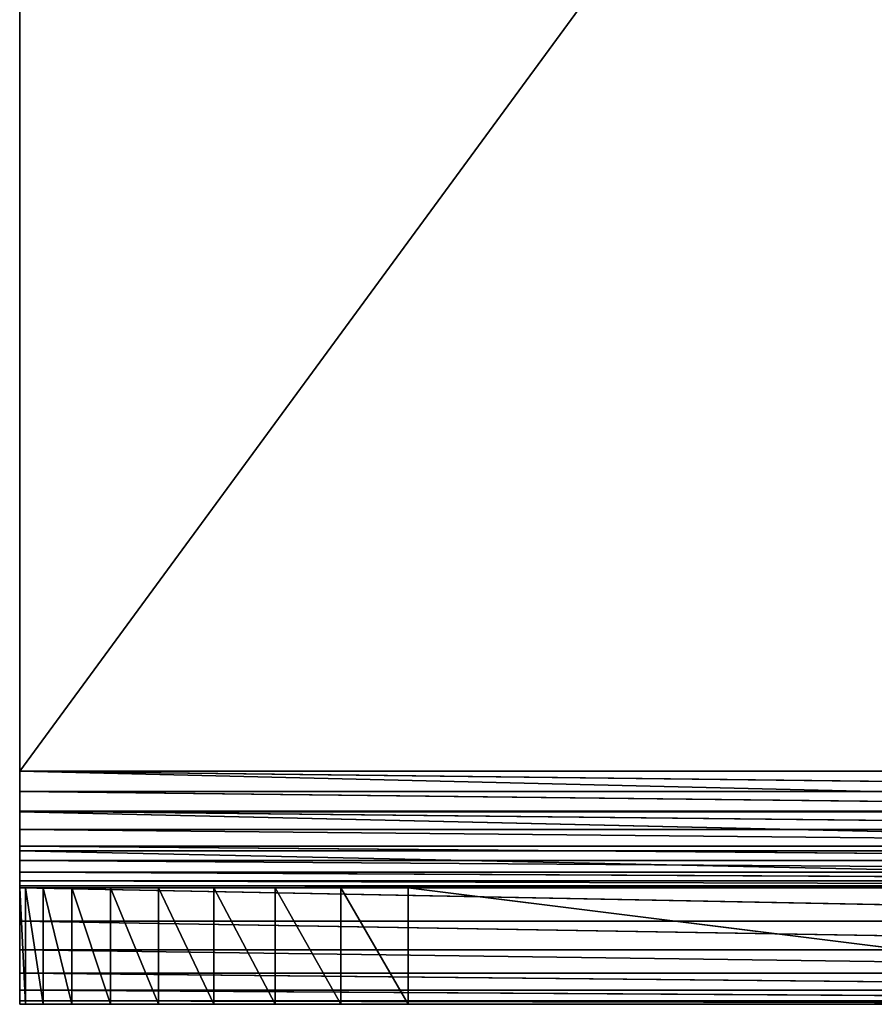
# Model space of a CAD drawing. Extents: x 0 to 22.2, y -49.5 to 1.2.
# Tile 1 of 23: x 0 to 11, y -49.5 to -36.8. Entities that reach past the tile are written whole.
import ezdxf

# ---------------------------------------------------------------- set-up
doc = ezdxf.new("R2010")
doc.units = 0
doc.header["$LTSCALE"] = 2.54
doc.layers.get('0').update_dxf_attribs({"color": 13, "linetype": 'CONTINUOUS'})

# ---------------------------------------------------------------- blocks, each defined once
blk = doc.blocks.new('GRUPA0_1')
at = {"color": 0}
for p, q in [((22, -16.5, 1.5), (0, -46.5, 1.5)), ((22, -16.5, 1.5), (0, -46.5, 1.5)), ((0, -16.5, 1.5), (0, -46.5, 1.5)), ((22, -16.5), (0, -46.5)), ((0, -46.5), (0, -16.5)), ((22, -16.5), (0, -46.5)), ((0, -16.5), (0, -46.5, 1.5)), ((0, -16.5, 1.5), (0, -46.5, 1.5)), ((0, -16.5), (0, -46.5, 1.5)), ((0, -46.5), (0, -16.5)), ((22, -46.76, 1.523), (0, -46.5, 1.5)), ((0, -46.5, 1.5), (0, -46.76, 1.523)), ((22, -46.76, 1.523), (0, -46.5, 1.5)), ((22, -46.5, 1.5), (0, -46.5, 1.5)), ((0, -46.5), (22, -46.5)), ((22, -47.021, 0.046), (0, -46.5)), ((22, -47.021, 0.046), (0, -46.5)), ((0, -47.021, 0.046), (0, -46.5)), ((0, -46.5, 1.5), (0, -46.5)), ((0, -46.5), (0, -46.76, 1.523)), ((0, -46.5, 1.5), (0, -46.76, 1.523)), ((0, -46.5), (0, -46.76, 1.523)), ((0, -47.021, 0.046), (0, -46.5)), ((22, -46.5, 1.5), (0, -46.5, 1.5)), ((0, -46.5), (22, -46.5)), ((0, -46.5, 1.5), (0, -46.5)), ((22, -47.013, 1.59), (0, -46.76, 1.523)), ((0, -46.76, 1.523), (0, -47.013, 1.59)), ((22, -47.013, 1.59), (0, -46.76, 1.523)), ((22, -46.76, 1.523), (0, -46.76, 1.523)), ((22, -46.76, 1.523), (0, -46.76, 1.523)), ((0, -47.021, 0.046), (0, -46.76, 1.523)), ((0, -47.021, 0.046), (0, -46.76, 1.523)), ((0, -46.76, 1.523), (0, -47.013, 1.59)), ((22, -47.25, 1.701), (0, -47.013, 1.59)), ((0, -47.013, 1.59), (0, -47.25, 1.701)), ((22, -47.25, 1.701), (0, -47.013, 1.59)), ((22, -47.013, 1.59), (0, -47.013, 1.59)), ((22, -47.013, 1.59), (0, -47.013, 1.59)), ((0, -47.021, 0.046), (0, -47.013, 1.59)), ((0, -47.021, 0.046), (0, -47.013, 1.59)), ((0, -47.526, 0.181), (0, -47.013, 1.59)), ((0, -47.526, 0.181), (0, -47.013, 1.59)), ((0, -47.013, 1.59), (0, -47.25, 1.701)), ((22, -47.021, 0.046), (0, -47.021, 0.046)), ((22, -47.021, 0.046), (0, -47.021, 0.046)), ((22, -47.526, 0.181), (0, -47.021, 0.046)), ((22, -47.526, 0.181), (0, -47.021, 0.046)), ((0, -47.526, 0.181), (0, -47.021, 0.046)), ((0, -47.526, 0.181), (0, -47.021, 0.046)), ((22, -47.464, 1.851), (0, -47.25, 1.701)), ((0, -47.25, 1.701), (0, -47.464, 1.851)), ((22, -47.464, 1.851), (0, -47.25, 1.701)), ((22, -47.25, 1.701), (0, -47.25, 1.701)), ((22, -47.25, 1.701), (0, -47.25, 1.701)), ((0, -47.526, 0.181), (0, -47.25, 1.701)), ((0, -47.526, 0.181), (0, -47.25, 1.701)), ((0, -48, 0.402), (0, -47.25, 1.701)), ((0, -48, 0.402), (0, -47.25, 1.701)), ((0, -47.25, 1.701), (0, -47.464, 1.851)), ((22, -47.649, 2.036), (0, -47.464, 1.851)), ((0, -47.464, 1.851), (0, -47.649, 2.036)), ((22, -47.649, 2.036), (0, -47.464, 1.851)), ((22, -47.464, 1.851), (0, -47.464, 1.851)), ((22, -47.464, 1.851), (0, -47.464, 1.851)), ((0, -48, 0.402), (0, -47.464, 1.851)), ((0, -48, 0.402), (0, -47.464, 1.851)), ((0, -48.428, 0.702), (0, -47.464, 1.851)), ((0, -48.428, 0.702), (0, -47.464, 1.851)), ((0, -47.464, 1.851), (0, -47.649, 2.036)), ((22, -47.526, 0.181), (0, -47.526, 0.181)), ((22, -47.526, 0.181), (0, -47.526, 0.181)), ((22, -48, 0.402), (0, -47.526, 0.181)), ((22, -48, 0.402), (0, -47.526, 0.181)), ((0, -48, 0.402), (0, -47.526, 0.181)), ((0, -48, 0.402), (0, -47.526, 0.181)), ((22, -47.799, 2.25), (0, -47.649, 2.036)), ((0, -47.649, 2.036), (0, -47.799, 2.25)), ((22, -47.799, 2.25), (0, -47.649, 2.036)), ((22, -47.649, 2.036), (0, -47.649, 2.036)), ((22, -47.649, 2.036), (0, -47.649, 2.036)), ((0, -48.428, 0.702), (0, -47.649, 2.036)), ((0, -48.428, 0.702), (0, -47.649, 2.036)), ((0, -48.798, 1.072), (0, -47.649, 2.036)), ((0, -48.798, 1.072), (0, -47.649, 2.036)), ((0, -47.649, 2.036), (0, -47.799, 2.25)), ((22, -47.91, 2.487), (0, -47.799, 2.25)), ((0, -47.799, 2.25), (0, -47.91, 2.487)), ((22, -47.91, 2.487), (0, -47.799, 2.25)), ((22, -47.799, 2.25), (0, -47.799, 2.25)), ((22, -47.799, 2.25), (0, -47.799, 2.25)), ((0, -48.798, 1.072), (0, -47.799, 2.25)), ((0, -48.798, 1.072), (0, -47.799, 2.25)), ((0, -49.098, 1.5), (0, -47.799, 2.25)), ((0, -49.098, 1.5), (0, -47.799, 2.25)), ((0, -47.799, 2.25), (0, -47.91, 2.487)), ((22, -47.977, 2.74), (0, -47.91, 2.487)), ((0, -47.91, 2.487), (0, -47.977, 2.74)), ((22, -47.977, 2.74), (0, -47.91, 2.487)), ((22, -47.91, 2.487), (0, -47.91, 2.487)), ((22, -47.91, 2.487), (0, -47.91, 2.487)), ((0, -49.098, 1.5), (0, -47.91, 2.487)), ((0, -49.098, 1.5), (0, -47.91, 2.487)), ((0, -49.319, 1.974), (0, -47.91, 2.487)), ((0, -49.319, 1.974), (0, -47.91, 2.487)), ((0, -47.91, 2.487), (0, -47.977, 2.74)), ((22, -48, 3), (0, -47.977, 2.74)), ((0, -47.977, 2.74), (0, -48, 3)), ((22, -48, 3), (0, -47.977, 2.74)), ((22, -47.977, 2.74), (0, -47.977, 2.74)), ((22, -47.977, 2.74), (0, -47.977, 2.74)), ((0, -49.319, 1.974), (0, -47.977, 2.74)), ((0, -49.319, 1.974), (0, -47.977, 2.74)), ((0, -49.454, 2.479), (0, -47.977, 2.74)), ((0, -49.454, 2.479), (0, -47.977, 2.74)), ((0, -47.977, 2.74), (0, -48, 3)), ((0.076, -48, 15.868), (0, -48, 15)), ((0, -48, 15), (0.076, -49.5, 15.868)), ((0, -48, 15), (0.076, -49.5, 15.868)), ((0, -48, 15), (0, -49.5, 15)), ((0, -48, 3), (0, -48, 15)), ((0, -48, 15), (5, -48, 20)), ((5, -48, 20), (0, -48, 3)), ((0, -48, 15), (5, -48, 20)), ((0.076, -48, 15.868), (0, -48, 15)), ((5, -48, 20), (0, -48, 3)), ((22, -48, 3), (0, -48, 3)), ((0, -48, 3), (0, -48, 15)), ((0, -48, 3), (0, -49.5, 15)), ((0, -48, 15), (0, -49.5, 15)), ((0, -48, 3), (0, -49.5, 15)), ((0, -48, 3), (0, -49.5, 3)), ((22, -48, 3), (0, -48, 3)), ((22, -48, 0.402), (0, -48, 0.402)), ((22, -48, 0.402), (0, -48, 0.402)), ((22, -48.428, 0.702), (0, -48, 0.402)), ((22, -48.428, 0.702), (0, -48, 0.402)), ((0, -48.428, 0.702), (0, -48, 0.402)), ((0, -48.428, 0.702), (0, -48, 0.402)), ((0, -49.454, 2.479), (0, -48, 3)), ((0, -49.454, 2.479), (0, -48, 3)), ((0, -48, 3), (0, -49.5, 3)), ((0.302, -48, 16.71), (0.076, -48, 15.868)), ((0.076, -48, 15.868), (0.302, -49.5, 16.71)), ((0.076, -48, 15.868), (0.302, -49.5, 16.71)), ((0.076, -48, 15.868), (0.076, -49.5, 15.868)), ((0.076, -48, 15.868), (0.076, -49.5, 15.868)), ((0.076, -48, 15.868), (5, -48, 20)), ((0.302, -48, 16.71), (0.076, -48, 15.868)), ((0.076, -48, 15.868), (5, -48, 20)), ((0.67, -48, 17.5), (0.302, -48, 16.71)), ((0.302, -48, 16.71), (0.67, -49.5, 17.5)), ((0.302, -48, 16.71), (0.67, -49.5, 17.5)), ((0.302, -48, 16.71), (0.302, -49.5, 16.71)), ((0.302, -48, 16.71), (0.302, -49.5, 16.71)), ((0.302, -48, 16.71), (5, -48, 20)), ((0.302, -48, 16.71), (5, -48, 20)), ((0.67, -48, 17.5), (0.302, -48, 16.71)), ((1.17, -48, 18.214), (0.67, -48, 17.5)), ((0.67, -48, 17.5), (1.17, -49.5, 18.214)), ((0.67, -48, 17.5), (1.17, -49.5, 18.214)), ((0.67, -48, 17.5), (0.67, -49.5, 17.5)), ((0.67, -48, 17.5), (0.67, -49.5, 17.5)), ((0.67, -48, 17.5), (5, -48, 20)), ((0.67, -48, 17.5), (5, -48, 20)), ((0.67, -48, 17.5), (4.132, -48, 19.924)), ((1.17, -48, 18.214), (0.67, -48, 17.5)), ((1.786, -48, 18.83), (0.67, -48, 17.5)), ((2.5, -48, 19.33), (0.67, -48, 17.5)), ((1.786, -48, 18.83), (0.67, -48, 17.5)), ((2.5, -48, 19.33), (0.67, -48, 17.5)), ((3.29, -48, 19.698), (0.67, -48, 17.5)), ((3.29, -48, 19.698), (0.67, -48, 17.5)), ((0.67, -48, 17.5), (4.132, -48, 19.924)), ((1.786, -48, 18.83), (1.17, -48, 18.214)), ((1.17, -48, 18.214), (1.786, -49.5, 18.83)), ((1.17, -48, 18.214), (1.786, -49.5, 18.83)), ((1.17, -48, 18.214), (1.17, -49.5, 18.214)), ((1.17, -48, 18.214), (1.17, -49.5, 18.214)), ((1.786, -48, 18.83), (1.17, -48, 18.214)), ((2.5, -48, 19.33), (1.786, -48, 18.83)), ((1.786, -48, 18.83), (2.5, -49.5, 19.33)), ((1.786, -48, 18.83), (2.5, -49.5, 19.33)), ((1.786, -48, 18.83), (1.786, -49.5, 18.83)), ((1.786, -48, 18.83), (1.786, -49.5, 18.83)), ((2.5, -48, 19.33), (1.786, -48, 18.83)), ((3.29, -48, 19.698), (2.5, -48, 19.33)), ((2.5, -48, 19.33), (3.29, -49.5, 19.698)), ((2.5, -48, 19.33), (3.29, -49.5, 19.698)), ((2.5, -48, 19.33), (2.5, -49.5, 19.33)), ((2.5, -48, 19.33), (2.5, -49.5, 19.33)), ((3.29, -48, 19.698), (2.5, -48, 19.33)), ((4.132, -48, 19.924), (3.29, -48, 19.698)), ((3.29, -48, 19.698), (4.132, -49.5, 19.924)), ((3.29, -48, 19.698), (4.132, -49.5, 19.924)), ((3.29, -48, 19.698), (3.29, -49.5, 19.698)), ((3.29, -48, 19.698), (3.29, -49.5, 19.698)), ((4.132, -48, 19.924), (3.29, -48, 19.698)), ((5, -48, 20), (4.132, -48, 19.924)), ((4.132, -48, 19.924), (5, -49.5, 20)), ((4.132, -48, 19.924), (5, -49.5, 20)), ((4.132, -48, 19.924), (4.132, -49.5, 19.924)), ((4.132, -48, 19.924), (4.132, -49.5, 19.924)), ((5, -48, 20), (4.132, -48, 19.924)), ((5, -49.5, 20), (5, -48, 20)), ((17, -48, 20), (5, -48, 20)), ((5, -48, 20), (17, -49.5, 20)), ((5, -48, 20), (17, -49.5, 20)), ((5, -49.5, 20), (5, -48, 20)), ((5, -48, 20), (22, -48, 3)), ((5, -48, 20), (22, -48, 3)), ((17, -48, 20), (5, -48, 20)), ((22, -48.428, 0.702), (0, -48.428, 0.702)), ((22, -48.428, 0.702), (0, -48.428, 0.702)), ((22, -48.798, 1.072), (0, -48.428, 0.702)), ((22, -48.798, 1.072), (0, -48.428, 0.702)), ((0, -48.798, 1.072), (0, -48.428, 0.702)), ((0, -48.798, 1.072), (0, -48.428, 0.702)), ((22, -48.798, 1.072), (0, -48.798, 1.072)), ((22, -48.798, 1.072), (0, -48.798, 1.072)), ((22, -49.098, 1.5), (0, -48.798, 1.072)), ((22, -49.098, 1.5), (0, -48.798, 1.072)), ((0, -49.098, 1.5), (0, -48.798, 1.072)), ((0, -49.098, 1.5), (0, -48.798, 1.072)), ((22, -49.098, 1.5), (0, -49.098, 1.5)), ((22, -49.098, 1.5), (0, -49.098, 1.5)), ((22, -49.319, 1.974), (0, -49.098, 1.5)), ((22, -49.319, 1.974), (0, -49.098, 1.5)), ((0, -49.319, 1.974), (0, -49.098, 1.5)), ((0, -49.319, 1.974), (0, -49.098, 1.5)), ((22, -49.319, 1.974), (0, -49.319, 1.974)), ((22, -49.319, 1.974), (0, -49.319, 1.974)), ((22, -49.454, 2.479), (0, -49.319, 1.974)), ((22, -49.454, 2.479), (0, -49.319, 1.974)), ((0, -49.454, 2.479), (0, -49.319, 1.974)), ((0, -49.454, 2.479), (0, -49.319, 1.974)), ((22, -49.454, 2.479), (0, -49.454, 2.479)), ((22, -49.454, 2.479), (0, -49.454, 2.479)), ((22, -49.5, 3), (0, -49.454, 2.479)), ((22, -49.5, 3), (0, -49.454, 2.479)), ((0, -49.5, 3), (0, -49.454, 2.479)), ((0, -49.5, 3), (0, -49.454, 2.479)), ((0, -49.5, 15), (0.076, -49.5, 15.868)), ((0, -49.5, 15), (0, -49.5, 3)), ((0, -49.5, 3), (5, -49.5, 20)), ((5, -49.5, 20), (0, -49.5, 15)), ((5, -49.5, 20), (0, -49.5, 15)), ((0, -49.5, 15), (0.076, -49.5, 15.868)), ((0, -49.5, 3), (22, -49.5, 3)), ((0, -49.5, 3), (5, -49.5, 20)), ((0, -49.5, 15), (0, -49.5, 3)), ((0, -49.5, 3), (22, -49.5, 3)), ((0.076, -49.5, 15.868), (0.302, -49.5, 16.71)), ((5, -49.5, 20), (0.076, -49.5, 15.868)), ((0.076, -49.5, 15.868), (0.302, -49.5, 16.71)), ((5, -49.5, 20), (0.076, -49.5, 15.868)), ((0.302, -49.5, 16.71), (0.67, -49.5, 17.5)), ((0.302, -49.5, 16.71), (0.67, -49.5, 17.5)), ((0.302, -49.5, 16.71), (5, -49.5, 20)), ((0.302, -49.5, 16.71), (5, -49.5, 20)), ((0.67, -49.5, 17.5), (1.17, -49.5, 18.214)), ((3.29, -49.5, 19.698), (0.67, -49.5, 17.5)), ((0.67, -49.5, 17.5), (4.132, -49.5, 19.924)), ((0.67, -49.5, 17.5), (4.132, -49.5, 19.924)), ((0.67, -49.5, 17.5), (5, -49.5, 20)), ((0.67, -49.5, 17.5), (5, -49.5, 20)), ((2.5, -49.5, 19.33), (0.67, -49.5, 17.5)), ((3.29, -49.5, 19.698), (0.67, -49.5, 17.5)), ((2.5, -49.5, 19.33), (0.67, -49.5, 17.5)), ((1.786, -49.5, 18.83), (0.67, -49.5, 17.5)), ((1.786, -49.5, 18.83), (0.67, -49.5, 17.5)), ((0.67, -49.5, 17.5), (1.17, -49.5, 18.214)), ((1.17, -49.5, 18.214), (1.786, -49.5, 18.83)), ((1.17, -49.5, 18.214), (1.786, -49.5, 18.83)), ((1.786, -49.5, 18.83), (2.5, -49.5, 19.33)), ((1.786, -49.5, 18.83), (2.5, -49.5, 19.33)), ((2.5, -49.5, 19.33), (3.29, -49.5, 19.698)), ((2.5, -49.5, 19.33), (3.29, -49.5, 19.698)), ((3.29, -49.5, 19.698), (4.132, -49.5, 19.924)), ((3.29, -49.5, 19.698), (4.132, -49.5, 19.924)), ((4.132, -49.5, 19.924), (5, -49.5, 20)), ((4.132, -49.5, 19.924), (5, -49.5, 20)), ((5, -49.5, 20), (17, -49.5, 20)), ((22, -49.5, 3), (5, -49.5, 20)), ((22, -49.5, 3), (5, -49.5, 20)), ((22, -49.5, 15), (5, -49.5, 20)), ((22, -49.5, 15), (5, -49.5, 20)), ((5, -49.5, 20), (17, -49.5, 20))]:
    blk.add_line(p, q, dxfattribs=at)
mesh = blk.add_polyface(dxfattribs=at)
corners = [(22, -16.5, 1.5), (0, -46.5, 1.5), (22, -46.5, 1.5)]
mesh.append_faces([[corners[k] for k in face] for face in [(0, 1, 2)]], dxfattribs={"color": 0})
mesh = blk.add_polyface(dxfattribs=at)
corners = [(22, -16.5, 1.5), (0, -16.5, 1.5), (0, -46.5, 1.5)]
mesh.append_faces([[corners[k] for k in face] for face in [(0, 1, 2)]], dxfattribs={"color": 0})
mesh = blk.add_polyface(dxfattribs=at)
corners = [(22, -16.5), (0, -46.5), (0, -16.5)]
mesh.append_faces([[corners[k] for k in face] for face in [(0, 1, 2)]], dxfattribs={"color": 0})
mesh = blk.add_polyface(dxfattribs=at)
corners = [(22, -46.5), (0, -46.5), (22, -16.5)]
mesh.append_faces([[corners[k] for k in face] for face in [(0, 1, 2)]], dxfattribs={"color": 0})
mesh = blk.add_polyface(dxfattribs=at)
corners = [(0, -16.5), (0, -46.5, 1.5), (0, -16.5, 1.5)]
mesh.append_faces([[corners[k] for k in face] for face in [(0, 1, 2)]], dxfattribs={"color": 0})
mesh = blk.add_polyface(dxfattribs=at)
corners = [(0, -16.5), (0, -46.5), (0, -46.5, 1.5)]
mesh.append_faces([[corners[k] for k in face] for face in [(0, 1, 2)]], dxfattribs={"color": 0})
mesh = blk.add_polyface(dxfattribs=at)
corners = [(22, -46.76, 1.523), (0, -46.5, 1.5), (0, -46.76, 1.523)]
mesh.append_faces([[corners[k] for k in face] for face in [(0, 1, 2)]], dxfattribs={"color": 0})
mesh = blk.add_polyface(dxfattribs=at)
corners = [(22, -46.5, 1.5), (0, -46.5, 1.5), (22, -46.76, 1.523)]
mesh.append_faces([[corners[k] for k in face] for face in [(0, 1, 2)]], dxfattribs={"color": 0})
mesh = blk.add_polyface(dxfattribs=at)
corners = [(22, -47.021, 0.046), (0, -46.5), (22, -46.5)]
mesh.append_faces([[corners[k] for k in face] for face in [(0, 1, 2)]], dxfattribs={"color": 0})
mesh = blk.add_polyface(dxfattribs=at)
corners = [(22, -47.021, 0.046), (0, -47.021, 0.046), (0, -46.5)]
mesh.append_faces([[corners[k] for k in face] for face in [(0, 1, 2)]], dxfattribs={"color": 0})
mesh = blk.add_polyface(dxfattribs=at)
corners = [(0, -46.5), (0, -46.76, 1.523), (0, -46.5, 1.5)]
mesh.append_faces([[corners[k] for k in face] for face in [(0, 1, 2)]], dxfattribs={"color": 0})
mesh = blk.add_polyface(dxfattribs=at)
corners = [(0, -46.5), (0, -47.021, 0.046), (0, -46.76, 1.523)]
mesh.append_faces([[corners[k] for k in face] for face in [(0, 1, 2)]], dxfattribs={"color": 0})
mesh = blk.add_polyface(dxfattribs=at)
corners = [(22, -47.013, 1.59), (0, -46.76, 1.523), (0, -47.013, 1.59)]
mesh.append_faces([[corners[k] for k in face] for face in [(0, 1, 2)]], dxfattribs={"color": 0})
mesh = blk.add_polyface(dxfattribs=at)
corners = [(22, -46.76, 1.523), (0, -46.76, 1.523), (22, -47.013, 1.59)]
mesh.append_faces([[corners[k] for k in face] for face in [(0, 1, 2)]], dxfattribs={"color": 0})
mesh = blk.add_polyface(dxfattribs=at)
corners = [(0, -46.76, 1.523), (0, -47.021, 0.046), (0, -47.013, 1.59)]
mesh.append_faces([[corners[k] for k in face] for face in [(0, 1, 2)]], dxfattribs={"color": 0})
mesh = blk.add_polyface(dxfattribs=at)
corners = [(22, -47.25, 1.701), (0, -47.013, 1.59), (0, -47.25, 1.701)]
mesh.append_faces([[corners[k] for k in face] for face in [(0, 1, 2)]], dxfattribs={"color": 0})
mesh = blk.add_polyface(dxfattribs=at)
corners = [(22, -47.013, 1.59), (0, -47.013, 1.59), (22, -47.25, 1.701)]
mesh.append_faces([[corners[k] for k in face] for face in [(0, 1, 2)]], dxfattribs={"color": 0})
mesh = blk.add_polyface(dxfattribs=at)
corners = [(0, -47.013, 1.59), (0, -47.021, 0.046), (0, -47.526, 0.181)]
mesh.append_faces([[corners[k] for k in face] for face in [(0, 1, 2)]], dxfattribs={"color": 0})
mesh = blk.add_polyface(dxfattribs=at)
corners = [(0, -47.013, 1.59), (0, -47.526, 0.181), (0, -47.25, 1.701)]
mesh.append_faces([[corners[k] for k in face] for face in [(0, 1, 2)]], dxfattribs={"color": 0})
mesh = blk.add_polyface(dxfattribs=at)
corners = [(22, -47.526, 0.181), (0, -47.021, 0.046), (22, -47.021, 0.046)]
mesh.append_faces([[corners[k] for k in face] for face in [(0, 1, 2)]], dxfattribs={"color": 0})
mesh = blk.add_polyface(dxfattribs=at)
corners = [(22, -47.526, 0.181), (0, -47.526, 0.181), (0, -47.021, 0.046)]
mesh.append_faces([[corners[k] for k in face] for face in [(0, 1, 2)]], dxfattribs={"color": 0})
mesh = blk.add_polyface(dxfattribs=at)
corners = [(22, -47.464, 1.851), (0, -47.25, 1.701), (0, -47.464, 1.851)]
mesh.append_faces([[corners[k] for k in face] for face in [(0, 1, 2)]], dxfattribs={"color": 0})
mesh = blk.add_polyface(dxfattribs=at)
corners = [(22, -47.25, 1.701), (0, -47.25, 1.701), (22, -47.464, 1.851)]
mesh.append_faces([[corners[k] for k in face] for face in [(0, 1, 2)]], dxfattribs={"color": 0})
mesh = blk.add_polyface(dxfattribs=at)
corners = [(0, -47.25, 1.701), (0, -47.526, 0.181), (0, -48, 0.402)]
mesh.append_faces([[corners[k] for k in face] for face in [(0, 1, 2)]], dxfattribs={"color": 0})
mesh = blk.add_polyface(dxfattribs=at)
corners = [(0, -47.25, 1.701), (0, -48, 0.402), (0, -47.464, 1.851)]
mesh.append_faces([[corners[k] for k in face] for face in [(0, 1, 2)]], dxfattribs={"color": 0})
mesh = blk.add_polyface(dxfattribs=at)
corners = [(22, -47.649, 2.036), (0, -47.464, 1.851), (0, -47.649, 2.036)]
mesh.append_faces([[corners[k] for k in face] for face in [(0, 1, 2)]], dxfattribs={"color": 0})
mesh = blk.add_polyface(dxfattribs=at)
corners = [(22, -47.464, 1.851), (0, -47.464, 1.851), (22, -47.649, 2.036)]
mesh.append_faces([[corners[k] for k in face] for face in [(0, 1, 2)]], dxfattribs={"color": 0})
mesh = blk.add_polyface(dxfattribs=at)
corners = [(0, -47.464, 1.851), (0, -48, 0.402), (0, -48.428, 0.702)]
mesh.append_faces([[corners[k] for k in face] for face in [(0, 1, 2)]], dxfattribs={"color": 0})
mesh = blk.add_polyface(dxfattribs=at)
corners = [(0, -47.464, 1.851), (0, -48.428, 0.702), (0, -47.649, 2.036)]
mesh.append_faces([[corners[k] for k in face] for face in [(0, 1, 2)]], dxfattribs={"color": 0})
mesh = blk.add_polyface(dxfattribs=at)
corners = [(22, -48, 0.402), (0, -47.526, 0.181), (22, -47.526, 0.181)]
mesh.append_faces([[corners[k] for k in face] for face in [(0, 1, 2)]], dxfattribs={"color": 0})
mesh = blk.add_polyface(dxfattribs=at)
corners = [(22, -48, 0.402), (0, -48, 0.402), (0, -47.526, 0.181)]
mesh.append_faces([[corners[k] for k in face] for face in [(0, 1, 2)]], dxfattribs={"color": 0})
mesh = blk.add_polyface(dxfattribs=at)
corners = [(22, -47.799, 2.25), (0, -47.649, 2.036), (0, -47.799, 2.25)]
mesh.append_faces([[corners[k] for k in face] for face in [(0, 1, 2)]], dxfattribs={"color": 0})
mesh = blk.add_polyface(dxfattribs=at)
corners = [(22, -47.799, 2.25), (22, -47.649, 2.036), (0, -47.649, 2.036)]
mesh.append_faces([[corners[k] for k in face] for face in [(0, 1, 2)]], dxfattribs={"color": 0})
mesh = blk.add_polyface(dxfattribs=at)
corners = [(0, -47.649, 2.036), (0, -48.428, 0.702), (0, -48.798, 1.072)]
mesh.append_faces([[corners[k] for k in face] for face in [(0, 1, 2)]], dxfattribs={"color": 0})
mesh = blk.add_polyface(dxfattribs=at)
corners = [(0, -47.649, 2.036), (0, -48.798, 1.072), (0, -47.799, 2.25)]
mesh.append_faces([[corners[k] for k in face] for face in [(0, 1, 2)]], dxfattribs={"color": 0})
mesh = blk.add_polyface(dxfattribs=at)
corners = [(22, -47.91, 2.487), (0, -47.799, 2.25), (0, -47.91, 2.487)]
mesh.append_faces([[corners[k] for k in face] for face in [(0, 1, 2)]], dxfattribs={"color": 0})
mesh = blk.add_polyface(dxfattribs=at)
corners = [(22, -47.91, 2.487), (22, -47.799, 2.25), (0, -47.799, 2.25)]
mesh.append_faces([[corners[k] for k in face] for face in [(0, 1, 2)]], dxfattribs={"color": 0})
mesh = blk.add_polyface(dxfattribs=at)
corners = [(0, -47.799, 2.25), (0, -48.798, 1.072), (0, -49.098, 1.5)]
mesh.append_faces([[corners[k] for k in face] for face in [(0, 1, 2)]], dxfattribs={"color": 0})
mesh = blk.add_polyface(dxfattribs=at)
corners = [(0, -47.799, 2.25), (0, -49.098, 1.5), (0, -47.91, 2.487)]
mesh.append_faces([[corners[k] for k in face] for face in [(0, 1, 2)]], dxfattribs={"color": 0})
mesh = blk.add_polyface(dxfattribs=at)
corners = [(22, -47.977, 2.74), (0, -47.91, 2.487), (0, -47.977, 2.74)]
mesh.append_faces([[corners[k] for k in face] for face in [(0, 1, 2)]], dxfattribs={"color": 0})
mesh = blk.add_polyface(dxfattribs=at)
corners = [(22, -47.977, 2.74), (22, -47.91, 2.487), (0, -47.91, 2.487)]
mesh.append_faces([[corners[k] for k in face] for face in [(0, 1, 2)]], dxfattribs={"color": 0})
mesh = blk.add_polyface(dxfattribs=at)
corners = [(0, -47.91, 2.487), (0, -49.098, 1.5), (0, -49.319, 1.974)]
mesh.append_faces([[corners[k] for k in face] for face in [(0, 1, 2)]], dxfattribs={"color": 0})
mesh = blk.add_polyface(dxfattribs=at)
corners = [(0, -47.91, 2.487), (0, -49.319, 1.974), (0, -47.977, 2.74)]
mesh.append_faces([[corners[k] for k in face] for face in [(0, 1, 2)]], dxfattribs={"color": 0})
mesh = blk.add_polyface(dxfattribs=at)
corners = [(22, -48, 3), (0, -47.977, 2.74), (0, -48, 3)]
mesh.append_faces([[corners[k] for k in face] for face in [(0, 1, 2)]], dxfattribs={"color": 0})
mesh = blk.add_polyface(dxfattribs=at)
corners = [(22, -48, 3), (22, -47.977, 2.74), (0, -47.977, 2.74)]
mesh.append_faces([[corners[k] for k in face] for face in [(0, 1, 2)]], dxfattribs={"color": 0})
mesh = blk.add_polyface(dxfattribs=at)
corners = [(0, -47.977, 2.74), (0, -49.319, 1.974), (0, -49.454, 2.479)]
mesh.append_faces([[corners[k] for k in face] for face in [(0, 1, 2)]], dxfattribs={"color": 0})
mesh = blk.add_polyface(dxfattribs=at)
corners = [(0, -47.977, 2.74), (0, -49.454, 2.479), (0, -48, 3)]
mesh.append_faces([[corners[k] for k in face] for face in [(0, 1, 2)]], dxfattribs={"color": 0})
mesh = blk.add_polyface(dxfattribs=at)
corners = [(0, -48, 15), (0.076, -49.5, 15.868), (0.076, -48, 15.868)]
mesh.append_faces([[corners[k] for k in face] for face in [(0, 1, 2)]], dxfattribs={"color": 0})
mesh = blk.add_polyface(dxfattribs=at)
corners = [(0, -48, 15), (0, -49.5, 15), (0.076, -49.5, 15.868)]
mesh.append_faces([[corners[k] for k in face] for face in [(0, 1, 2)]], dxfattribs={"color": 0})
mesh = blk.add_polyface(dxfattribs=at)
corners = [(5, -48, 20), (0, -48, 3), (0, -48, 15)]
mesh.append_faces([[corners[k] for k in face] for face in [(0, 1, 2)]], dxfattribs={"color": 0})
mesh = blk.add_polyface(dxfattribs=at)
corners = [(5, -48, 20), (0, -48, 15), (0.076, -48, 15.868)]
mesh.append_faces([[corners[k] for k in face] for face in [(0, 1, 2)]], dxfattribs={"color": 0})
mesh = blk.add_polyface(dxfattribs=at)
corners = [(5, -48, 20), (22, -48, 3), (0, -48, 3)]
mesh.append_faces([[corners[k] for k in face] for face in [(0, 1, 2)]], dxfattribs={"color": 0})
mesh = blk.add_polyface(dxfattribs=at)
corners = [(0, -48, 3), (0, -49.5, 15), (0, -48, 15)]
mesh.append_faces([[corners[k] for k in face] for face in [(0, 1, 2)]], dxfattribs={"color": 0})
mesh = blk.add_polyface(dxfattribs=at)
corners = [(0, -48, 3), (0, -49.5, 3), (0, -49.5, 15)]
mesh.append_faces([[corners[k] for k in face] for face in [(0, 1, 2)]], dxfattribs={"color": 0})
mesh = blk.add_polyface(dxfattribs=at)
corners = [(22, -48.428, 0.702), (0, -48, 0.402), (22, -48, 0.402)]
mesh.append_faces([[corners[k] for k in face] for face in [(0, 1, 2)]], dxfattribs={"color": 0})
mesh = blk.add_polyface(dxfattribs=at)
corners = [(22, -48.428, 0.702), (0, -48.428, 0.702), (0, -48, 0.402)]
mesh.append_faces([[corners[k] for k in face] for face in [(0, 1, 2)]], dxfattribs={"color": 0})
mesh = blk.add_polyface(dxfattribs=at)
corners = [(0, -48, 3), (0, -49.454, 2.479), (0, -49.5, 3)]
mesh.append_faces([[corners[k] for k in face] for face in [(0, 1, 2)]], dxfattribs={"color": 0})
mesh = blk.add_polyface(dxfattribs=at)
corners = [(0.076, -48, 15.868), (0.302, -49.5, 16.71), (0.302, -48, 16.71)]
mesh.append_faces([[corners[k] for k in face] for face in [(0, 1, 2)]], dxfattribs={"color": 0})
mesh = blk.add_polyface(dxfattribs=at)
corners = [(0.076, -48, 15.868), (0.076, -49.5, 15.868), (0.302, -49.5, 16.71)]
mesh.append_faces([[corners[k] for k in face] for face in [(0, 1, 2)]], dxfattribs={"color": 0})
mesh = blk.add_polyface(dxfattribs=at)
corners = [(5, -48, 20), (0.076, -48, 15.868), (0.302, -48, 16.71)]
mesh.append_faces([[corners[k] for k in face] for face in [(0, 1, 2)]], dxfattribs={"color": 0})
mesh = blk.add_polyface(dxfattribs=at)
corners = [(0.302, -48, 16.71), (0.67, -49.5, 17.5), (0.67, -48, 17.5)]
mesh.append_faces([[corners[k] for k in face] for face in [(0, 1, 2)]], dxfattribs={"color": 0})
mesh = blk.add_polyface(dxfattribs=at)
corners = [(0.302, -48, 16.71), (0.302, -49.5, 16.71), (0.67, -49.5, 17.5)]
mesh.append_faces([[corners[k] for k in face] for face in [(0, 1, 2)]], dxfattribs={"color": 0})
mesh = blk.add_polyface(dxfattribs=at)
corners = [(5, -48, 20), (0.302, -48, 16.71), (0.67, -48, 17.5)]
mesh.append_faces([[corners[k] for k in face] for face in [(0, 1, 2)]], dxfattribs={"color": 0})
mesh = blk.add_polyface(dxfattribs=at)
corners = [(0.67, -48, 17.5), (1.17, -49.5, 18.214), (1.17, -48, 18.214)]
mesh.append_faces([[corners[k] for k in face] for face in [(0, 1, 2)]], dxfattribs={"color": 0})
mesh = blk.add_polyface(dxfattribs=at)
corners = [(0.67, -48, 17.5), (0.67, -49.5, 17.5), (1.17, -49.5, 18.214)]
mesh.append_faces([[corners[k] for k in face] for face in [(0, 1, 2)]], dxfattribs={"color": 0})
mesh = blk.add_polyface(dxfattribs=at)
corners = [(5, -48, 20), (0.67, -48, 17.5), (4.132, -48, 19.924)]
mesh.append_faces([[corners[k] for k in face] for face in [(0, 1, 2)]], dxfattribs={"color": 0})
mesh = blk.add_polyface(dxfattribs=at)
corners = [(1.786, -48, 18.83), (0.67, -48, 17.5), (1.17, -48, 18.214)]
mesh.append_faces([[corners[k] for k in face] for face in [(0, 1, 2)]], dxfattribs={"color": 0})
mesh = blk.add_polyface(dxfattribs=at)
corners = [(2.5, -48, 19.33), (0.67, -48, 17.5), (1.786, -48, 18.83)]
mesh.append_faces([[corners[k] for k in face] for face in [(0, 1, 2)]], dxfattribs={"color": 0})
mesh = blk.add_polyface(dxfattribs=at)
corners = [(3.29, -48, 19.698), (0.67, -48, 17.5), (2.5, -48, 19.33)]
mesh.append_faces([[corners[k] for k in face] for face in [(0, 1, 2)]], dxfattribs={"color": 0})
mesh = blk.add_polyface(dxfattribs=at)
corners = [(4.132, -48, 19.924), (0.67, -48, 17.5), (3.29, -48, 19.698)]
mesh.append_faces([[corners[k] for k in face] for face in [(0, 1, 2)]], dxfattribs={"color": 0})
mesh = blk.add_polyface(dxfattribs=at)
corners = [(1.786, -48, 18.83), (1.17, -48, 18.214), (1.786, -49.5, 18.83)]
mesh.append_faces([[corners[k] for k in face] for face in [(0, 1, 2)]], dxfattribs={"color": 0})
mesh = blk.add_polyface(dxfattribs=at)
corners = [(1.786, -49.5, 18.83), (1.17, -48, 18.214), (1.17, -49.5, 18.214)]
mesh.append_faces([[corners[k] for k in face] for face in [(0, 1, 2)]], dxfattribs={"color": 0})
mesh = blk.add_polyface(dxfattribs=at)
corners = [(2.5, -48, 19.33), (1.786, -48, 18.83), (2.5, -49.5, 19.33)]
mesh.append_faces([[corners[k] for k in face] for face in [(0, 1, 2)]], dxfattribs={"color": 0})
mesh = blk.add_polyface(dxfattribs=at)
corners = [(2.5, -49.5, 19.33), (1.786, -48, 18.83), (1.786, -49.5, 18.83)]
mesh.append_faces([[corners[k] for k in face] for face in [(0, 1, 2)]], dxfattribs={"color": 0})
mesh = blk.add_polyface(dxfattribs=at)
corners = [(3.29, -48, 19.698), (2.5, -48, 19.33), (3.29, -49.5, 19.698)]
mesh.append_faces([[corners[k] for k in face] for face in [(0, 1, 2)]], dxfattribs={"color": 0})
mesh = blk.add_polyface(dxfattribs=at)
corners = [(3.29, -49.5, 19.698), (2.5, -48, 19.33), (2.5, -49.5, 19.33)]
mesh.append_faces([[corners[k] for k in face] for face in [(0, 1, 2)]], dxfattribs={"color": 0})
mesh = blk.add_polyface(dxfattribs=at)
corners = [(4.132, -48, 19.924), (3.29, -48, 19.698), (4.132, -49.5, 19.924)]
mesh.append_faces([[corners[k] for k in face] for face in [(0, 1, 2)]], dxfattribs={"color": 0})
mesh = blk.add_polyface(dxfattribs=at)
corners = [(4.132, -49.5, 19.924), (3.29, -48, 19.698), (3.29, -49.5, 19.698)]
mesh.append_faces([[corners[k] for k in face] for face in [(0, 1, 2)]], dxfattribs={"color": 0})
mesh = blk.add_polyface(dxfattribs=at)
corners = [(5, -48, 20), (4.132, -48, 19.924), (5, -49.5, 20)]
mesh.append_faces([[corners[k] for k in face] for face in [(0, 1, 2)]], dxfattribs={"color": 0})
mesh = blk.add_polyface(dxfattribs=at)
corners = [(5, -49.5, 20), (4.132, -48, 19.924), (4.132, -49.5, 19.924)]
mesh.append_faces([[corners[k] for k in face] for face in [(0, 1, 2)]], dxfattribs={"color": 0})
mesh = blk.add_polyface(dxfattribs=at)
corners = [(17, -48, 20), (5, -48, 20), (17, -49.5, 20)]
mesh.append_faces([[corners[k] for k in face] for face in [(0, 1, 2)]], dxfattribs={"color": 0})
mesh = blk.add_polyface(dxfattribs=at)
corners = [(17, -49.5, 20), (5, -48, 20), (5, -49.5, 20)]
mesh.append_faces([[corners[k] for k in face] for face in [(0, 1, 2)]], dxfattribs={"color": 0})
mesh = blk.add_polyface(dxfattribs=at)
corners = [(17, -48, 20), (22, -48, 3), (5, -48, 20)]
mesh.append_faces([[corners[k] for k in face] for face in [(0, 1, 2)]], dxfattribs={"color": 0})
mesh = blk.add_polyface(dxfattribs=at)
corners = [(22, -48.798, 1.072), (0, -48.428, 0.702), (22, -48.428, 0.702)]
mesh.append_faces([[corners[k] for k in face] for face in [(0, 1, 2)]], dxfattribs={"color": 0})
mesh = blk.add_polyface(dxfattribs=at)
corners = [(0, -48.798, 1.072), (0, -48.428, 0.702), (22, -48.798, 1.072)]
mesh.append_faces([[corners[k] for k in face] for face in [(0, 1, 2)]], dxfattribs={"color": 0})
mesh = blk.add_polyface(dxfattribs=at)
corners = [(22, -49.098, 1.5), (0, -48.798, 1.072), (22, -48.798, 1.072)]
mesh.append_faces([[corners[k] for k in face] for face in [(0, 1, 2)]], dxfattribs={"color": 0})
mesh = blk.add_polyface(dxfattribs=at)
corners = [(0, -49.098, 1.5), (0, -48.798, 1.072), (22, -49.098, 1.5)]
mesh.append_faces([[corners[k] for k in face] for face in [(0, 1, 2)]], dxfattribs={"color": 0})
mesh = blk.add_polyface(dxfattribs=at)
corners = [(22, -49.319, 1.974), (0, -49.098, 1.5), (22, -49.098, 1.5)]
mesh.append_faces([[corners[k] for k in face] for face in [(0, 1, 2)]], dxfattribs={"color": 0})
mesh = blk.add_polyface(dxfattribs=at)
corners = [(0, -49.319, 1.974), (0, -49.098, 1.5), (22, -49.319, 1.974)]
mesh.append_faces([[corners[k] for k in face] for face in [(0, 1, 2)]], dxfattribs={"color": 0})
mesh = blk.add_polyface(dxfattribs=at)
corners = [(22, -49.454, 2.479), (0, -49.319, 1.974), (22, -49.319, 1.974)]
mesh.append_faces([[corners[k] for k in face] for face in [(0, 1, 2)]], dxfattribs={"color": 0})
mesh = blk.add_polyface(dxfattribs=at)
corners = [(0, -49.454, 2.479), (0, -49.319, 1.974), (22, -49.454, 2.479)]
mesh.append_faces([[corners[k] for k in face] for face in [(0, 1, 2)]], dxfattribs={"color": 0})
mesh = blk.add_polyface(dxfattribs=at)
corners = [(22, -49.5, 3), (0, -49.454, 2.479), (22, -49.454, 2.479)]
mesh.append_faces([[corners[k] for k in face] for face in [(0, 1, 2)]], dxfattribs={"color": 0})
mesh = blk.add_polyface(dxfattribs=at)
corners = [(0, -49.5, 3), (0, -49.454, 2.479), (22, -49.5, 3)]
mesh.append_faces([[corners[k] for k in face] for face in [(0, 1, 2)]], dxfattribs={"color": 0})
mesh = blk.add_polyface(dxfattribs=at)
corners = [(5, -49.5, 20), (0, -49.5, 15), (0, -49.5, 3)]
mesh.append_faces([[corners[k] for k in face] for face in [(0, 1, 2)]], dxfattribs={"color": 0})
mesh = blk.add_polyface(dxfattribs=at)
corners = [(5, -49.5, 20), (0.076, -49.5, 15.868), (0, -49.5, 15)]
mesh.append_faces([[corners[k] for k in face] for face in [(0, 1, 2)]], dxfattribs={"color": 0})
mesh = blk.add_polyface(dxfattribs=at)
corners = [(5, -49.5, 20), (0, -49.5, 3), (22, -49.5, 3)]
mesh.append_faces([[corners[k] for k in face] for face in [(0, 1, 2)]], dxfattribs={"color": 0})
mesh = blk.add_polyface(dxfattribs=at)
corners = [(5, -49.5, 20), (0.302, -49.5, 16.71), (0.076, -49.5, 15.868)]
mesh.append_faces([[corners[k] for k in face] for face in [(0, 1, 2)]], dxfattribs={"color": 0})
mesh = blk.add_polyface(dxfattribs=at)
corners = [(5, -49.5, 20), (0.67, -49.5, 17.5), (0.302, -49.5, 16.71)]
mesh.append_faces([[corners[k] for k in face] for face in [(0, 1, 2)]], dxfattribs={"color": 0})
mesh = blk.add_polyface(dxfattribs=at)
corners = [(4.132, -49.5, 19.924), (3.29, -49.5, 19.698), (0.67, -49.5, 17.5)]
mesh.append_faces([[corners[k] for k in face] for face in [(0, 1, 2)]], dxfattribs={"color": 0})
mesh = blk.add_polyface(dxfattribs=at)
corners = [(5, -49.5, 20), (4.132, -49.5, 19.924), (0.67, -49.5, 17.5)]
mesh.append_faces([[corners[k] for k in face] for face in [(0, 1, 2)]], dxfattribs={"color": 0})
mesh = blk.add_polyface(dxfattribs=at)
corners = [(3.29, -49.5, 19.698), (2.5, -49.5, 19.33), (0.67, -49.5, 17.5)]
mesh.append_faces([[corners[k] for k in face] for face in [(0, 1, 2)]], dxfattribs={"color": 0})
mesh = blk.add_polyface(dxfattribs=at)
corners = [(2.5, -49.5, 19.33), (1.786, -49.5, 18.83), (0.67, -49.5, 17.5)]
mesh.append_faces([[corners[k] for k in face] for face in [(0, 1, 2)]], dxfattribs={"color": 0})
mesh = blk.add_polyface(dxfattribs=at)
corners = [(1.786, -49.5, 18.83), (1.17, -49.5, 18.214), (0.67, -49.5, 17.5)]
mesh.append_faces([[corners[k] for k in face] for face in [(0, 1, 2)]], dxfattribs={"color": 0})
mesh = blk.add_polyface(dxfattribs=at)
corners = [(5, -49.5, 20), (22, -49.5, 3), (22, -49.5, 15)]
mesh.append_faces([[corners[k] for k in face] for face in [(0, 1, 2)]], dxfattribs={"color": 0})
mesh = blk.add_polyface(dxfattribs=at)
corners = [(5, -49.5, 20), (22, -49.5, 15), (17, -49.5, 20)]
mesh.append_faces([[corners[k] for k in face] for face in [(0, 1, 2)]], dxfattribs={"color": 0})

msp = doc.modelspace()

# ---------------------------------------------------------------- block references
at = {"color": 0}
msp.add_blockref('GRUPA0_1', (0, 0), dxfattribs=at)

doc.saveas('drawing.dxf')
